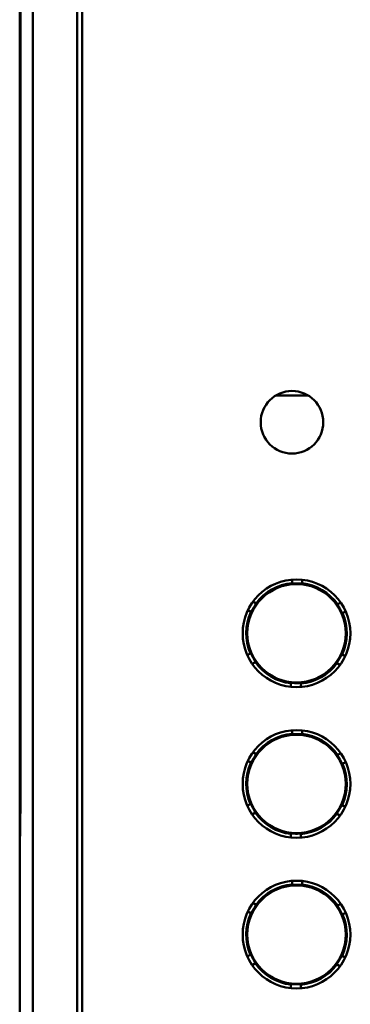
# Model space of a CAD drawing. Header units: inches. Extents: x 2.1 to 23.1, y 1.2 to 17.8.
# Tile 6 of 19: x 9.857 to 10.251, y 8.287 to 9.457. Entities that reach past the tile are written whole.
import ezdxf

# ---------------------------------------------------------------- set-up
doc = ezdxf.new("R2010")
doc.units = ezdxf.units.IN
doc.header["$LTSCALE"] = 0.8
doc.header["$MEASUREMENT"] = 0
doc.layers.add('Visible (ANSI)', color=7, linetype='Continuous', lineweight=50)

msp = doc.modelspace()

# ---------------------------------------------------------------- linework, layer by layer
at = {"layer": 'Visible (ANSI)'}
for p, q in [((9.8732, 7.6824), (9.8732, 11.0508)), ((9.9259, 10.5451), (9.9259, 8.1881)), ((9.8574, 10.2416), (9.8574, 8.4916)), ((9.8583, 10.1928), (9.8583, 8.5404)), ((9.8583, 8.5425), (9.8583, 10.1907)), ((9.9318, 8.2679), (9.9318, 9.4897)), ((10.2006, 9.0107), (10.1618, 9.0107)), ((10.1813, 8.7873), (10.1813, 8.7919)), ((10.1873, 8.7872), (10.1813, 8.7873)), ((10.1813, 8.787), (10.1813, 8.7873)), ((10.1933, 8.7872), (10.1873, 8.7872)), ((10.1933, 8.7918), (10.1933, 8.7872)), ((10.1933, 8.7872), (10.1933, 8.7868)), ((10.1348, 8.7658), (10.1388, 8.7634)), ((10.1388, 8.7634), (10.1358, 8.7583)), ((10.1388, 8.7634), (10.1391, 8.7633)), ((10.2351, 8.7623), (10.2392, 8.7646)), ((10.1327, 8.7531), (10.1287, 8.7555)), ((10.1358, 8.7583), (10.1327, 8.7531)), ((10.133, 8.753), (10.1327, 8.7531)), ((10.2349, 8.7622), (10.2351, 8.7623)), ((10.2381, 8.7571), (10.2351, 8.7623)), ((10.241, 8.7519), (10.2381, 8.7571)), ((10.241, 8.7519), (10.2408, 8.7517)), ((10.2451, 8.7541), (10.241, 8.7519)), ((10.1281, 8.7022), (10.1321, 8.7044)), ((10.1321, 8.7044), (10.1324, 8.7046)), ((10.1321, 8.7044), (10.1351, 8.6992)), ((10.138, 8.694), (10.134, 8.6917)), ((10.1351, 8.6992), (10.138, 8.694)), ((10.1383, 8.6941), (10.138, 8.694)), ((10.2343, 8.6929), (10.2374, 8.698)), ((10.2374, 8.698), (10.2405, 8.7032)), ((10.2402, 8.7033), (10.2405, 8.7032)), ((10.2405, 8.7032), (10.2444, 8.7008)), ((10.2343, 8.6929), (10.2341, 8.693)), ((10.2383, 8.6905), (10.2343, 8.6929)), ((10.1798, 8.6645), (10.1799, 8.6691)), ((10.1799, 8.6691), (10.1799, 8.6695)), ((10.1799, 8.6691), (10.1859, 8.6691)), ((10.1859, 8.6691), (10.1919, 8.669)), ((10.1919, 8.669), (10.1918, 8.6644)), ((10.1919, 8.6693), (10.1919, 8.669)), ((10.1813, 8.6083), (10.1813, 8.6129)), ((10.1933, 8.6128), (10.1933, 8.6082)), ((10.1873, 8.6082), (10.1813, 8.6083)), ((10.1813, 8.608), (10.1813, 8.6083)), ((10.1933, 8.6082), (10.1873, 8.6082)), ((10.1933, 8.6082), (10.1933, 8.6078)), ((10.1327, 8.5741), (10.1287, 8.5765)), ((10.1358, 8.5793), (10.1327, 8.5741)), ((10.1348, 8.5868), (10.1388, 8.5844)), ((10.1388, 8.5844), (10.1358, 8.5793)), ((10.1388, 8.5844), (10.1391, 8.5843)), ((10.2349, 8.5832), (10.2351, 8.5833)), ((10.2351, 8.5833), (10.2392, 8.5856)), ((10.2381, 8.5781), (10.2351, 8.5833)), ((10.241, 8.5729), (10.2381, 8.5781)), ((10.133, 8.574), (10.1327, 8.5741)), ((10.241, 8.5729), (10.2408, 8.5727)), ((10.2451, 8.5751), (10.241, 8.5729)), ((9.8583, 8.5425), (9.8578, 8.492)), ((9.8583, 8.5425), (9.8583, 8.5425)), ((9.8583, 8.5404), (9.8579, 8.4871)), ((10.1281, 8.5232), (10.1321, 8.5254)), ((10.1321, 8.5254), (10.1324, 8.5256)), ((10.1321, 8.5254), (10.1351, 8.5202)), ((10.1351, 8.5202), (10.138, 8.515)), ((10.2343, 8.5139), (10.2374, 8.519)), ((10.2374, 8.519), (10.2405, 8.5242)), ((10.2402, 8.5243), (10.2405, 8.5242)), ((10.2405, 8.5242), (10.2444, 8.5218)), ((10.138, 8.515), (10.134, 8.5127)), ((10.1383, 8.5151), (10.138, 8.515)), ((10.2343, 8.5139), (10.2341, 8.514)), ((10.2383, 8.5115), (10.2343, 8.5139)), ((9.8574, 8.4916), (9.8578, 8.492)), ((9.8574, 8.4916), (9.8579, 8.4916)), ((9.8574, 8.4916), (9.8574, 8.4866)), ((9.8579, 8.4871), (9.8574, 8.4866)), ((9.8574, 8.4866), (9.8574, 7.6666)), ((9.8578, 8.492), (9.8579, 8.492)), ((10.1798, 8.4855), (10.1799, 8.4901)), ((10.1799, 8.4901), (10.1799, 8.4905)), ((10.1799, 8.4901), (10.1859, 8.4901)), ((10.1859, 8.4901), (10.1919, 8.49)), ((10.1919, 8.49), (10.1918, 8.4854)), ((10.1919, 8.4903), (10.1919, 8.49)), ((10.1813, 8.4293), (10.1813, 8.4339)), ((10.1873, 8.4292), (10.1813, 8.4293)), ((10.1813, 8.429), (10.1813, 8.4293)), ((10.1933, 8.4292), (10.1873, 8.4292)), ((10.1933, 8.4338), (10.1933, 8.4292)), ((10.1933, 8.4292), (10.1933, 8.4288)), ((10.1348, 8.4078), (10.1388, 8.4054)), ((10.1388, 8.4054), (10.1358, 8.4003)), ((10.1388, 8.4054), (10.1391, 8.4053)), ((10.2349, 8.4042), (10.2351, 8.4043)), ((10.2351, 8.4043), (10.2392, 8.4066)), ((10.2381, 8.3991), (10.2351, 8.4043)), ((10.1327, 8.3951), (10.1287, 8.3975)), ((10.1358, 8.4003), (10.1327, 8.3951)), ((10.133, 8.395), (10.1327, 8.3951)), ((10.241, 8.3939), (10.2381, 8.3991)), ((10.241, 8.3939), (10.2408, 8.3937)), ((10.2451, 8.3961), (10.241, 8.3939)), ((10.1281, 8.3442), (10.1321, 8.3464)), ((10.1321, 8.3464), (10.1324, 8.3466)), ((10.1321, 8.3464), (10.1351, 8.3412)), ((10.2374, 8.34), (10.2405, 8.3452)), ((10.2402, 8.3453), (10.2405, 8.3452)), ((10.2405, 8.3452), (10.2444, 8.3428)), ((10.138, 8.336), (10.134, 8.3337)), ((10.1351, 8.3412), (10.138, 8.336)), ((10.1383, 8.3361), (10.138, 8.336)), ((10.2343, 8.3349), (10.2341, 8.335)), ((10.2343, 8.3349), (10.2374, 8.34)), ((10.2383, 8.3325), (10.2343, 8.3349)), ((10.1798, 8.3065), (10.1799, 8.3111)), ((10.1799, 8.3111), (10.1799, 8.3115)), ((10.1799, 8.3111), (10.1859, 8.3111)), ((10.1859, 8.3111), (10.1919, 8.311)), ((10.1919, 8.311), (10.1918, 8.3064)), ((10.1919, 8.3113), (10.1919, 8.311))]:
    msp.add_line(p, q, dxfattribs=at)
for centre, radius in [((10.1812, 8.9789), 0.0372), ((10.1866, 8.7281), 0.064), ((10.1866, 8.7281), 0.0585), ((10.1866, 8.5491), 0.064), ((10.1866, 8.5491), 0.0585), ((10.1866, 8.3701), 0.064), ((10.1866, 8.3701), 0.0585)]:
    msp.add_circle(centre, radius, dxfattribs=at)
for centre, radius, start, end in [((10.1866, 8.7281), 0.0598, 95.0877, 143.5673), ((10.1866, 8.7281), 0.0591, 89.3275, 95.1567), ((10.1866, 8.7281), 0.0591, 83.4983, 89.3275), ((10.1866, 8.7281), 0.0598, 35.0877, 83.5673), ((10.1866, 8.7281), 0.0598, 155.0877, 203.5673), ((10.1866, 8.7281), 0.0591, 149.3275, 155.1567), ((10.1866, 8.7281), 0.0591, 143.4983, 149.3275), ((10.1866, 8.7281), 0.0591, 29.3275, 35.1567), ((10.1866, 8.7281), 0.0591, 23.4983, 29.3275), ((10.1866, 8.7281), 0.0598, 335.0877, 23.5673), ((10.1866, 8.7281), 0.0591, 203.4983, 209.3275), ((10.1866, 8.7281), 0.0591, 209.3275, 215.1567), ((10.1866, 8.7281), 0.0598, 215.0877, 263.5673), ((10.1866, 8.7281), 0.0591, 323.4983, 329.3275), ((10.1866, 8.7281), 0.0591, 329.3275, 335.1567), ((10.1866, 8.7281), 0.0598, 275.0877, 323.5673), ((10.1866, 8.7281), 0.0591, 263.4983, 269.3275), ((10.1866, 8.7281), 0.0591, 269.3275, 275.1567), ((10.1866, 8.5491), 0.0598, 95.0877, 143.5673), ((10.1866, 8.5491), 0.0591, 89.3275, 95.1567), ((10.1866, 8.5491), 0.0591, 83.4983, 89.3275), ((10.1866, 8.5491), 0.0598, 35.0877, 83.5673), ((10.1866, 8.5491), 0.0591, 149.3275, 155.1567), ((10.1866, 8.5491), 0.0591, 143.4983, 149.3275), ((10.1866, 8.5491), 0.0591, 29.3275, 35.1567), ((10.1866, 8.5491), 0.0591, 23.4983, 29.3275), ((10.1866, 8.5491), 0.0598, 155.0877, 203.5673), ((10.1866, 8.5491), 0.0598, 335.0877, 23.5673), ((10.1866, 8.5491), 0.0591, 203.4983, 209.3275), ((10.1866, 8.5491), 0.0591, 209.3275, 215.1567), ((10.1866, 8.5491), 0.0591, 323.4983, 329.3275), ((10.1866, 8.5491), 0.0591, 329.3275, 335.1567), ((10.1866, 8.5491), 0.0598, 215.0877, 263.5673), ((10.1866, 8.5491), 0.0598, 275.0877, 323.5673), ((10.1866, 8.5491), 0.0591, 263.4983, 269.3275), ((10.1866, 8.5491), 0.0591, 269.3275, 275.1567), ((10.1866, 8.3701), 0.0598, 95.0877, 143.5673), ((10.1866, 8.3701), 0.0591, 89.3275, 95.1567), ((10.1866, 8.3701), 0.0591, 83.4983, 89.3275), ((10.1866, 8.3701), 0.0598, 35.0877, 83.5673), ((10.1866, 8.3701), 0.0591, 143.4983, 149.3275), ((10.1866, 8.3701), 0.0591, 29.3275, 35.1567), ((10.1866, 8.3701), 0.0598, 155.0877, 203.5673), ((10.1866, 8.3701), 0.0591, 149.3275, 155.1567), ((10.1866, 8.3701), 0.0591, 23.4983, 29.3275), ((10.1866, 8.3701), 0.0598, 335.0877, 23.5673), ((10.1866, 8.3701), 0.0591, 203.4983, 209.3275), ((10.1866, 8.3701), 0.0591, 329.3275, 335.1567), ((10.1866, 8.3701), 0.0591, 209.3275, 215.1567), ((10.1866, 8.3701), 0.0598, 215.0877, 263.5673), ((10.1866, 8.3701), 0.0598, 275.0877, 323.5673), ((10.1866, 8.3701), 0.0591, 323.4983, 329.3275), ((10.1866, 8.3701), 0.0591, 263.4983, 269.3275), ((10.1866, 8.3701), 0.0591, 269.3275, 275.1567)]:
    msp.add_arc(centre, radius, start, end, dxfattribs=at)

doc.saveas('drawing.dxf')
